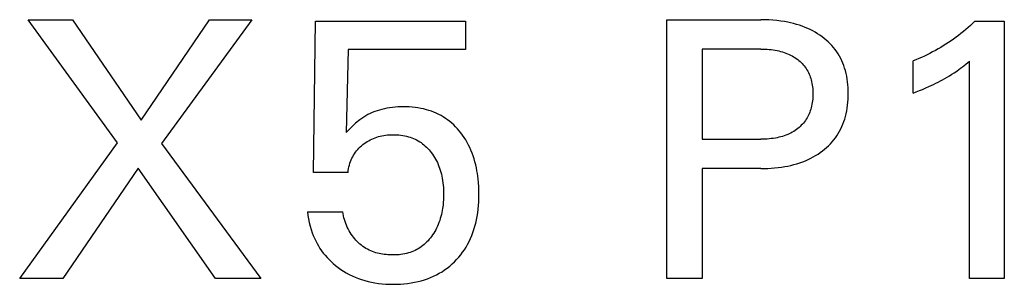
# Model space of a CAD drawing. Extents: x 0 to 841, y 0 to 594.
# Tile 9 of 65: x 149.38 to 156.99, y 354.19 to 356.24. Entities that reach past the tile are written whole.
import ezdxf

# ---------------------------------------------------------------- set-up
doc = ezdxf.new("R2010")
doc.units = 0
doc.header["$LTSCALE"] = 46.255
doc.layers.add('20000_FRONT_O', color=7, linetype='CONTINUOUS')

msp = doc.modelspace()

# ---------------------------------------------------------------- linework, layer by layer
at = {"layer": '20000_FRONT_O', "color": 7, "linetype": 'CONTINUOUS'}
for p, q in [((150.1383, 355.2852), (149.4494, 356.2377)), ((149.4494, 356.2377), (149.791, 356.2377)), ((149.791, 356.2377), (150.3226, 355.4609)), ((150.3226, 355.4609), (150.8513, 356.2377)), ((151.1773, 356.2377), (150.4799, 355.2795)), ((150.8513, 356.2377), (151.1773, 356.2377)), ((151.6536, 355.057), (151.6706, 356.2264)), ((151.6706, 356.2264), (152.8286, 356.2264)), ((152.8286, 356.2264), (152.8286, 356.0081)), ((154.385, 354.2377), (154.385, 356.2377)), ((154.385, 356.2377), (155.1121, 356.2377)), ((155.1429, 356.2373), (155.1121, 356.2377)), ((155.1738, 356.2362), (155.1429, 356.2373)), ((155.2046, 356.2342), (155.1738, 356.2362)), ((155.2353, 356.2314), (155.2046, 356.2342)), ((155.266, 356.2276), (155.2353, 356.2314)), ((155.2965, 356.2229), (155.266, 356.2276)), ((156.7677, 356.2264), (156.7503, 356.2098)), ((156.7677, 356.2264), (156.9944, 356.2264)), ((156.9944, 356.2264), (156.9944, 354.2377)), ((155.3197, 356.2186), (155.2965, 356.2229)), ((155.3427, 356.2136), (155.3197, 356.2186)), ((155.3655, 356.208), (155.3427, 356.2136)), ((155.3882, 356.2017), (155.3655, 356.208)), ((155.4107, 356.1947), (155.3882, 356.2017)), ((155.4329, 356.187), (155.4107, 356.1947)), ((155.4548, 356.1785), (155.4329, 356.187)), ((155.4747, 356.17), (155.4548, 356.1785)), ((155.4944, 356.1608), (155.4747, 356.17)), ((155.5137, 356.1509), (155.4944, 356.1608)), ((155.5326, 356.1403), (155.5137, 356.1509)), ((156.6965, 356.1618), (156.6781, 356.1464)), ((156.7147, 356.1775), (156.6965, 356.1618)), ((156.7326, 356.1935), (156.7147, 356.1775)), ((156.7503, 356.2098), (156.7326, 356.1935)), ((155.5512, 356.1291), (155.5326, 356.1403)), ((155.5693, 356.1171), (155.5512, 356.1291)), ((155.5869, 356.1045), (155.5693, 356.1171)), ((155.6028, 356.0921), (155.5869, 356.1045)), ((155.6183, 356.0792), (155.6028, 356.0921)), ((155.6332, 356.0657), (155.6183, 356.0792)), ((156.5826, 356.0745), (156.5629, 356.0612)), ((156.602, 356.0881), (156.5826, 356.0745)), ((156.6212, 356.1021), (156.602, 356.0881)), ((156.6404, 356.1165), (156.6212, 356.1021)), ((156.6593, 356.1313), (156.6404, 356.1165)), ((156.6781, 356.1464), (156.6593, 356.1313)), ((151.9214, 356.0081), (151.9059, 355.3646)), ((152.8286, 356.0081), (151.9214, 356.0081)), ((154.6585, 356.0109), (154.6585, 355.3135)), ((155.1121, 356.0109), (154.6585, 356.0109)), ((155.1121, 356.0109), (155.1281, 356.0107)), ((155.1281, 356.0107), (155.1441, 356.0103)), ((155.1441, 356.0103), (155.1601, 356.0094)), ((155.1601, 356.0094), (155.1761, 356.0082)), ((155.1761, 356.0082), (155.192, 356.0065)), ((155.192, 356.0065), (155.2079, 356.0044)), ((155.2079, 356.0044), (155.2238, 356.0019)), ((155.2238, 356.0019), (155.2376, 355.9993)), ((155.2376, 355.9993), (155.2515, 355.9963)), ((155.2515, 355.9963), (155.2652, 355.9929)), ((155.6476, 356.0516), (155.6332, 356.0657)), ((155.6614, 356.037), (155.6476, 356.0516)), ((155.6745, 356.0218), (155.6614, 356.037)), ((155.687, 356.0061), (155.6745, 356.0218)), ((155.6988, 355.9898), (155.687, 356.0061)), ((156.4615, 355.9996), (156.4405, 355.9882)), ((156.4822, 356.0112), (156.4615, 355.9996)), ((156.5027, 356.0232), (156.4822, 356.0112)), ((156.523, 356.0355), (156.5027, 356.0232)), ((156.543, 356.0482), (156.523, 356.0355)), ((156.5629, 356.0612), (156.543, 356.0482)), ((155.2652, 355.9929), (155.2788, 355.9891)), ((155.2788, 355.9891), (155.2923, 355.9849)), ((155.2923, 355.9849), (155.3056, 355.9802)), ((155.3056, 355.9802), (155.3187, 355.975)), ((155.3187, 355.975), (155.3306, 355.9698)), ((155.3306, 355.9698), (155.3422, 355.9643)), ((155.3422, 355.9643), (155.3537, 355.9583)), ((155.3537, 355.9583), (155.3649, 355.9519)), ((155.3649, 355.9519), (155.3759, 355.9451)), ((155.3759, 355.9451), (155.3866, 355.9378)), ((155.3866, 355.9378), (155.397, 355.9301)), ((155.397, 355.9301), (155.4064, 355.9226)), ((155.4064, 355.9226), (155.4154, 355.9147)), ((155.7098, 355.973), (155.6988, 355.9898)), ((155.72, 355.9557), (155.7098, 355.973)), ((155.7295, 355.938), (155.72, 355.9557)), ((155.7383, 355.9199), (155.7295, 355.938)), ((155.7463, 355.9014), (155.7383, 355.9199)), ((156.3108, 355.9276), (156.2886, 355.9188)), ((156.3328, 355.9368), (156.3108, 355.9276)), ((156.3547, 355.9463), (156.3328, 355.9368)), ((156.3764, 355.9562), (156.3547, 355.9463)), ((156.3979, 355.9665), (156.3764, 355.9562)), ((156.4193, 355.9772), (156.3979, 355.9665)), ((156.4405, 355.9882), (156.4193, 355.9772)), ((155.4154, 355.9147), (155.4242, 355.9065)), ((155.4242, 355.9065), (155.4326, 355.8979)), ((155.4326, 355.8979), (155.4406, 355.889)), ((155.4406, 355.889), (155.4483, 355.8798)), ((155.4483, 355.8798), (155.4555, 355.8702)), ((155.4555, 355.8702), (155.4624, 355.8603)), ((155.4624, 355.8603), (155.4688, 355.8501)), ((155.4688, 355.8501), (155.4748, 355.8396)), ((155.7536, 355.8826), (155.7463, 355.9014)), ((155.7601, 355.8635), (155.7536, 355.8826)), ((155.7658, 355.8443), (155.7601, 355.8635)), ((155.7714, 355.8227), (155.7658, 355.8443)), ((156.2886, 355.6693), (156.2886, 355.9188)), ((156.6186, 355.8351), (156.6311, 355.8437)), ((156.6311, 355.8437), (156.6434, 355.8525)), ((156.6434, 355.8525), (156.6569, 355.8624)), ((156.6569, 355.8624), (156.6703, 355.8725)), ((156.6703, 355.8725), (156.6836, 355.8827)), ((156.6836, 355.8827), (156.698, 355.8941)), ((156.698, 355.8941), (156.7123, 355.9057)), ((156.7123, 355.9057), (156.7266, 355.9174)), ((156.7266, 354.2377), (156.7266, 355.9174)), ((155.4748, 355.8396), (155.4804, 355.8288)), ((155.4804, 355.8288), (155.4855, 355.8178)), ((155.4855, 355.8178), (155.4902, 355.8066)), ((155.4902, 355.8066), (155.4944, 355.7952)), ((155.4944, 355.7952), (155.4982, 355.7836)), ((155.4982, 355.7836), (155.5016, 355.772)), ((155.5016, 355.772), (155.5048, 355.7589)), ((155.7761, 355.8009), (155.7714, 355.8227)), ((155.7799, 355.779), (155.7761, 355.8009)), ((155.783, 355.7569), (155.7799, 355.779)), ((156.4999, 355.7639), (156.5172, 355.7733)), ((156.5172, 355.7733), (156.5354, 355.7833)), ((156.5354, 355.7833), (156.5533, 355.7937)), ((156.5533, 355.7937), (156.5711, 355.8044)), ((156.5711, 355.8044), (156.5887, 355.8154)), ((156.5887, 355.8154), (156.6061, 355.8266)), ((156.6061, 355.8266), (156.6186, 355.8351)), ((155.5048, 355.7589), (155.5076, 355.7457)), ((155.5076, 355.7457), (155.5098, 355.7324)), ((155.5098, 355.7324), (155.5116, 355.719)), ((155.5116, 355.719), (155.513, 355.7056)), ((155.513, 355.7056), (155.5139, 355.6921)), ((155.5139, 355.6921), (155.5145, 355.6786)), ((155.7853, 355.7348), (155.783, 355.7569)), ((155.7869, 355.7125), (155.7853, 355.7348)), ((155.7879, 355.6902), (155.7869, 355.7125)), ((156.338, 355.6892), (156.3626, 355.6994)), ((156.3626, 355.6994), (156.3871, 355.71)), ((156.3871, 355.71), (156.4114, 355.7208)), ((156.4114, 355.7208), (156.4293, 355.729)), ((156.4293, 355.729), (156.4471, 355.7374)), ((156.4471, 355.7374), (156.4648, 355.746)), ((156.4648, 355.746), (156.4824, 355.7549)), ((156.4824, 355.7549), (156.4999, 355.7639)), ((155.513, 355.6242), (155.5117, 355.6106)), ((155.5139, 355.6378), (155.513, 355.6242)), ((155.5145, 355.6514), (155.5139, 355.6378)), ((155.5145, 355.6786), (155.5146, 355.6651)), ((155.5146, 355.6651), (155.5145, 355.6514)), ((155.7854, 355.6), (155.787, 355.6226)), ((155.787, 355.6226), (155.7879, 355.6452)), ((155.7882, 355.6679), (155.7879, 355.6902)), ((155.7879, 355.6452), (155.7882, 355.6679)), ((156.2886, 355.6693), (156.3133, 355.6791)), ((156.3133, 355.6791), (156.338, 355.6892)), ((152.1642, 355.5396), (152.1455, 355.5337)), ((152.1831, 355.5448), (152.1642, 355.5396)), ((152.2021, 355.5493), (152.1831, 355.5448)), ((152.2213, 355.5532), (152.2021, 355.5493)), ((152.2425, 355.5568), (152.2213, 355.5532)), ((152.2638, 355.5596), (152.2425, 355.5568)), ((152.2851, 355.5618), (152.2638, 355.5596)), ((152.3065, 355.5633), (152.2851, 355.5618)), ((152.328, 355.5641), (152.3065, 355.5633)), ((152.3495, 355.5644), (152.328, 355.5641)), ((152.3719, 355.5641), (152.3495, 355.5644)), ((152.3943, 355.5632), (152.3719, 355.5641)), ((152.4166, 355.5615), (152.3943, 355.5632)), ((152.4389, 355.5592), (152.4166, 355.5615)), ((152.4611, 355.5561), (152.4389, 355.5592)), ((152.4831, 355.5523), (152.4611, 355.5561)), ((152.505, 355.5476), (152.4831, 355.5523)), ((152.5267, 355.5421), (152.505, 355.5476)), ((152.5462, 355.5363), (152.5267, 355.5421)), ((155.4984, 355.5454), (155.4947, 355.5338)), ((155.5017, 355.5572), (155.4984, 355.5454)), ((155.5049, 355.5704), (155.5017, 355.5572)), ((155.5077, 355.5837), (155.5049, 355.5704)), ((155.5099, 355.5972), (155.5077, 355.5837)), ((155.5117, 355.6106), (155.5099, 355.5972)), ((155.7763, 355.5329), (155.7801, 355.5551)), ((155.7801, 355.5551), (155.7831, 355.5775)), ((155.7831, 355.5775), (155.7854, 355.6)), ((152.0122, 355.4638), (152.0011, 355.4551)), ((152.0273, 355.4747), (152.0122, 355.4638)), ((152.0428, 355.485), (152.0273, 355.4747)), ((152.0588, 355.4946), (152.0428, 355.485)), ((152.0752, 355.5037), (152.0588, 355.4946)), ((152.0919, 355.512), (152.0752, 355.5037)), ((152.1089, 355.5197), (152.0919, 355.512)), ((152.127, 355.527), (152.1089, 355.5197)), ((152.1455, 355.5337), (152.127, 355.527)), ((152.5655, 355.5297), (152.5462, 355.5363)), ((152.5846, 355.5224), (152.5655, 355.5297)), ((152.6034, 355.5144), (152.5846, 355.5224)), ((152.6218, 355.5057), (152.6034, 355.5144)), ((152.6398, 355.4962), (152.6218, 355.5057)), ((152.6574, 355.4859), (152.6398, 355.4962)), ((152.6746, 355.475), (152.6574, 355.4859)), ((152.6913, 355.4632), (152.6746, 355.475)), ((152.7075, 355.4507), (152.6913, 355.4632)), ((155.463, 355.4679), (155.4563, 355.4579)), ((155.4694, 355.4783), (155.463, 355.4679)), ((155.4753, 355.4889), (155.4694, 355.4783)), ((155.4808, 355.4998), (155.4753, 355.4889)), ((155.4859, 355.511), (155.4808, 355.4998)), ((155.4905, 355.5223), (155.4859, 355.511)), ((155.4947, 355.5338), (155.4905, 355.5223)), ((155.7541, 355.45), (155.7605, 355.4693)), ((155.7605, 355.4693), (155.7662, 355.4888)), ((155.7662, 355.4888), (155.7717, 355.5108)), ((155.7717, 355.5108), (155.7763, 355.5329)), ((151.9441, 355.4039), (151.9248, 355.3844)), ((151.9616, 355.4207), (151.9441, 355.4039)), ((151.9796, 355.437), (151.9616, 355.4207)), ((151.9902, 355.4462), (151.9796, 355.437)), ((152.0011, 355.4551), (151.9902, 355.4462)), ((152.7232, 355.4376), (152.7075, 355.4507)), ((152.7383, 355.4238), (152.7232, 355.4376)), ((152.7529, 355.4095), (152.7383, 355.4238)), ((152.7669, 355.3945), (152.7529, 355.4095)), ((152.7803, 355.3791), (152.7669, 355.3945)), ((155.388, 355.3892), (155.3773, 355.3817)), ((155.3984, 355.3972), (155.388, 355.3892)), ((155.4077, 355.4048), (155.3984, 355.3972)), ((155.4166, 355.4128), (155.4077, 355.4048)), ((155.4253, 355.4212), (155.4166, 355.4128)), ((155.4336, 355.4299), (155.4253, 355.4212)), ((155.4415, 355.4389), (155.4336, 355.4299)), ((155.4491, 355.4483), (155.4415, 355.4389)), ((155.4563, 355.4579), (155.4491, 355.4483)), ((155.721, 355.3757), (155.7304, 355.3937)), ((155.7304, 355.3937), (155.739, 355.4122)), ((155.739, 355.4122), (155.7469, 355.4309)), ((155.7469, 355.4309), (155.7541, 355.45)), ((151.9248, 355.3844), (151.9059, 355.3646)), ((152.0924, 355.309), (152.1045, 355.3149)), ((152.1045, 355.3149), (152.117, 355.3205)), ((152.117, 355.3205), (152.1297, 355.3255)), ((152.1297, 355.3255), (152.1427, 355.33)), ((152.1427, 355.33), (152.1558, 355.334)), ((152.1558, 355.334), (152.169, 355.3375)), ((152.169, 355.3375), (152.1824, 355.3405)), ((152.1824, 355.3405), (152.1969, 355.3431)), ((152.1969, 355.3431), (152.2114, 355.3453)), ((152.2114, 355.3453), (152.226, 355.3469)), ((152.226, 355.3469), (152.2407, 355.3481)), ((152.2407, 355.3481), (152.2554, 355.3487)), ((152.2554, 355.3487), (152.2701, 355.349)), ((152.2701, 355.349), (152.285, 355.3488)), ((152.285, 355.3488), (152.2999, 355.3481)), ((152.2999, 355.3481), (152.3148, 355.347)), ((152.3148, 355.347), (152.3296, 355.3454)), ((152.3296, 355.3454), (152.3444, 355.3433)), ((152.3444, 355.3433), (152.359, 355.3406)), ((152.359, 355.3406), (152.3735, 355.3374)), ((152.3735, 355.3374), (152.3879, 355.3335)), ((152.3879, 355.3335), (152.401, 355.3295)), ((152.401, 355.3295), (152.4139, 355.325)), ((152.4139, 355.325), (152.4265, 355.32)), ((152.4265, 355.32), (152.439, 355.3144)), ((152.439, 355.3144), (152.4513, 355.3084)), ((152.7932, 355.3631), (152.7803, 355.3791)), ((152.8064, 355.3453), (152.7932, 355.3631)), ((152.819, 355.3269), (152.8064, 355.3453)), ((152.8308, 355.3081), (152.819, 355.3269)), ((154.6585, 355.3135), (155.1121, 355.3135)), ((155.1282, 355.3137), (155.1121, 355.3135)), ((155.1443, 355.3142), (155.1282, 355.3137)), ((155.1605, 355.3151), (155.1443, 355.3142)), ((155.1765, 355.3164), (155.1605, 355.3151)), ((155.1926, 355.3181), (155.1765, 355.3164)), ((155.2086, 355.3202), (155.1926, 355.3181)), ((155.2245, 355.3228), (155.2086, 355.3202)), ((155.2385, 355.3255), (155.2245, 355.3228)), ((155.2524, 355.3286), (155.2385, 355.3255)), ((155.2662, 355.3321), (155.2524, 355.3286)), ((155.2799, 355.3361), (155.2662, 355.3321)), ((155.2934, 355.3405), (155.2799, 355.3361)), ((155.3068, 355.3453), (155.2934, 355.3405)), ((155.32, 355.3507), (155.3068, 355.3453)), ((155.3319, 355.3561), (155.32, 355.3507)), ((155.3436, 355.3618), (155.3319, 355.3561)), ((155.3551, 355.368), (155.3436, 355.3618)), ((155.3663, 355.3747), (155.3551, 355.368)), ((155.3773, 355.3817), (155.3663, 355.3747)), ((155.6762, 355.3085), (155.6885, 355.3245)), ((155.6885, 355.3245), (155.7, 355.3409)), ((155.7, 355.3409), (155.7109, 355.3581)), ((155.7109, 355.3581), (155.721, 355.3757)), ((149.3828, 354.2377), (150.1383, 355.2852)), ((150.4799, 355.2795), (151.2468, 354.2377)), ((151.9872, 355.2241), (151.9961, 355.2346)), ((151.9961, 355.2346), (152.0055, 355.2447)), ((152.0055, 355.2447), (152.0154, 355.2544)), ((152.0154, 355.2544), (152.0256, 355.2636)), ((152.0256, 355.2636), (152.0363, 355.2724)), ((152.0363, 355.2724), (152.0469, 355.2806)), ((152.0469, 355.2806), (152.0579, 355.2884)), ((152.0579, 355.2884), (152.0691, 355.2957)), ((152.0691, 355.2957), (152.0806, 355.3026)), ((152.0806, 355.3026), (152.0924, 355.309)), ((152.4513, 355.3084), (152.4632, 355.3018)), ((152.4632, 355.3018), (152.4749, 355.2948)), ((152.4749, 355.2948), (152.4862, 355.2872)), ((152.4862, 355.2872), (152.4974, 355.2791)), ((152.4974, 355.2791), (152.5081, 355.2704)), ((152.5081, 355.2704), (152.5185, 355.2613)), ((152.5185, 355.2613), (152.5286, 355.2518)), ((152.5286, 355.2518), (152.5382, 355.2418)), ((152.5382, 355.2418), (152.5475, 355.2316)), ((152.842, 355.2888), (152.8308, 355.3081)), ((152.8524, 355.2691), (152.842, 355.2888)), ((152.8621, 355.2491), (152.8524, 355.2691)), ((152.8711, 355.2288), (152.8621, 355.2491)), ((155.5898, 355.2242), (155.6055, 355.2369)), ((155.6055, 355.2369), (155.6208, 355.2501)), ((155.6208, 355.2501), (155.6355, 355.2638)), ((155.6355, 355.2638), (155.6497, 355.2782)), ((155.6497, 355.2782), (155.6632, 355.2931)), ((155.6632, 355.2931), (155.6762, 355.3085)), ((151.9455, 355.1541), (151.9511, 355.1665)), ((151.9511, 355.1665), (151.9572, 355.1787)), ((151.9572, 355.1787), (151.9638, 355.1905)), ((151.9638, 355.1905), (151.971, 355.2021)), ((151.971, 355.2021), (151.9788, 355.2132)), ((151.9788, 355.2132), (151.9872, 355.2241)), ((152.5475, 355.2316), (152.5564, 355.221)), ((152.5564, 355.221), (152.565, 355.2101)), ((152.565, 355.2101), (152.5739, 355.1978)), ((152.5739, 355.1978), (152.5823, 355.1853)), ((152.5823, 355.1853), (152.5903, 355.1725)), ((152.5903, 355.1725), (152.5979, 355.1595)), ((152.5979, 355.1595), (152.605, 355.1462)), ((152.88, 355.2068), (152.8711, 355.2288)), ((152.8881, 355.1844), (152.88, 355.2068)), ((152.8955, 355.1619), (152.8881, 355.1844)), ((152.9021, 355.1391), (152.8955, 355.1619)), ((155.4779, 355.1567), (155.4975, 355.1662)), ((155.4975, 355.1662), (155.5168, 355.1764)), ((155.5168, 355.1764), (155.5357, 355.1873)), ((155.5357, 355.1873), (155.5542, 355.1989)), ((155.5542, 355.1989), (155.5722, 355.2112)), ((155.5722, 355.2112), (155.5898, 355.2242)), ((150.2999, 355.0896), (149.7173, 354.2377)), ((150.8966, 354.2377), (150.2999, 355.0896)), ((151.9231, 355.0713), (151.9253, 355.0855)), ((151.9253, 355.0855), (151.9282, 355.0997)), ((151.9282, 355.0997), (151.9317, 355.1138)), ((151.9317, 355.1138), (151.9358, 355.1277)), ((151.9358, 355.1277), (151.9405, 355.1414)), ((151.9405, 355.1414), (151.9455, 355.1541)), ((152.605, 355.1462), (152.6116, 355.1326)), ((152.6116, 355.1326), (152.6177, 355.1189)), ((152.6177, 355.1189), (152.6237, 355.104)), ((152.6237, 355.104), (152.6292, 355.089)), ((152.6292, 355.089), (152.6342, 355.0738)), ((152.9081, 355.116), (152.9021, 355.1391)), ((152.9133, 355.0929), (152.9081, 355.116)), ((152.9179, 355.0696), (152.9133, 355.0929)), ((154.6585, 355.0867), (154.6585, 354.2377)), ((155.1121, 355.0867), (154.6585, 355.0867)), ((155.1121, 355.0867), (155.1389, 355.087)), ((155.1389, 355.087), (155.1656, 355.0879)), ((155.1656, 355.0879), (155.1924, 355.0893)), ((155.1924, 355.0893), (155.2191, 355.0914)), ((155.2191, 355.0914), (155.2457, 355.0942)), ((155.2457, 355.0942), (155.2723, 355.0977)), ((155.2723, 355.0977), (155.2987, 355.102)), ((155.2987, 355.102), (155.322, 355.1065)), ((155.322, 355.1065), (155.3452, 355.1116)), ((155.3452, 355.1116), (155.3682, 355.1173)), ((155.3682, 355.1173), (155.391, 355.1238)), ((155.391, 355.1238), (155.4136, 355.1311)), ((155.4136, 355.1311), (155.4359, 355.1391)), ((155.4359, 355.1391), (155.4579, 355.1478)), ((155.4579, 355.1478), (155.4779, 355.1567)), ((151.9214, 355.057), (151.6536, 355.057)), ((151.9214, 355.057), (151.9231, 355.0713)), ((152.6342, 355.0738), (152.6387, 355.0584)), ((152.6387, 355.0584), (152.6427, 355.0429)), ((152.6427, 355.0429), (152.6463, 355.0273)), ((152.6463, 355.0273), (152.6494, 355.0116)), ((152.6494, 355.0116), (152.6523, 354.9942)), ((152.9214, 355.0493), (152.9179, 355.0696)), ((152.9244, 355.029), (152.9214, 355.0493)), ((152.9269, 355.0086), (152.9244, 355.029)), ((152.9299, 354.9779), (152.9269, 355.0086)), ((152.6523, 354.9942), (152.6547, 354.9766)), ((152.6547, 354.9766), (152.6567, 354.959)), ((152.6567, 354.959), (152.6581, 354.9414)), ((152.6581, 354.9414), (152.6591, 354.9237)), ((152.932, 354.9472), (152.9299, 354.9779)), ((152.9332, 354.9163), (152.932, 354.9472)), ((152.6597, 354.8675), (152.6589, 354.8466)), ((152.6591, 354.9237), (152.6597, 354.906)), ((152.6597, 354.906), (152.6599, 354.8883)), ((152.6599, 354.8883), (152.6597, 354.8675)), ((152.932, 354.8292), (152.9331, 354.8573)), ((152.9331, 354.8573), (152.9335, 354.8855)), ((152.9335, 354.8855), (152.9332, 354.9163)), ((152.6538, 354.7913), (152.6518, 354.7776)), ((152.6555, 354.8051), (152.6538, 354.7913)), ((152.6575, 354.8258), (152.6555, 354.8051)), ((152.6589, 354.8466), (152.6575, 354.8258)), ((152.9275, 354.7731), (152.9302, 354.8011)), ((152.9302, 354.8011), (152.932, 354.8292)), ((151.6082, 354.7522), (151.6114, 354.7247)), ((151.6082, 354.7522), (151.8818, 354.7522)), ((151.6114, 354.7247), (151.6158, 354.6973)), ((151.8838, 354.7372), (151.8818, 354.7522)), ((151.8865, 354.7222), (151.8838, 354.7372)), ((151.8898, 354.7073), (151.8865, 354.7222)), ((151.8937, 354.6924), (151.8898, 354.7073)), ((152.639, 354.7165), (152.6346, 354.7009)), ((152.643, 354.7322), (152.639, 354.7165)), ((152.6465, 354.748), (152.643, 354.7322)), ((152.6495, 354.7639), (152.6465, 354.748)), ((152.6518, 354.7776), (152.6495, 354.7639)), ((152.9143, 354.6899), (152.9196, 354.7175)), ((152.9196, 354.7175), (152.924, 354.7452)), ((152.924, 354.7452), (152.9275, 354.7731)), ((151.6158, 354.6973), (151.6213, 354.67)), ((151.6213, 354.67), (151.628, 354.6429)), ((151.628, 354.6429), (151.6358, 354.6161)), ((151.8983, 354.6777), (151.8937, 354.6924)), ((151.9035, 354.6631), (151.8983, 354.6777)), ((151.9092, 354.6487), (151.9035, 354.6631)), ((151.9155, 354.6344), (151.9092, 354.6487)), ((151.9224, 354.6204), (151.9155, 354.6344)), ((152.6058, 354.6275), (152.5988, 354.6139)), ((152.6123, 354.6412), (152.6058, 354.6275)), ((152.6184, 354.6552), (152.6123, 354.6412)), ((152.6243, 354.6703), (152.6184, 354.6552)), ((152.6297, 354.6855), (152.6243, 354.6703)), ((152.6346, 354.7009), (152.6297, 354.6855)), ((152.8948, 354.6164), (152.9021, 354.6407)), ((152.9021, 354.6407), (152.9086, 354.6652)), ((152.9086, 354.6652), (152.9143, 354.6899)), ((151.6358, 354.6161), (151.6447, 354.5897)), ((151.6447, 354.5897), (151.6527, 354.5689)), ((151.6527, 354.5689), (151.6615, 354.5483)), ((151.9298, 354.6066), (151.9224, 354.6204)), ((151.9377, 354.5932), (151.9298, 354.6066)), ((151.9462, 354.58), (151.9377, 354.5932)), ((151.9552, 354.5672), (151.9462, 354.58)), ((151.9639, 354.5556), (151.9552, 354.5672)), ((151.9731, 354.5444), (151.9639, 354.5556)), ((152.5579, 354.5511), (152.549, 354.5402)), ((152.5664, 354.5623), (152.5579, 354.5511)), ((152.5752, 354.5748), (152.5664, 354.5623)), ((152.5835, 354.5875), (152.5752, 354.5748)), ((152.5914, 354.6006), (152.5835, 354.5875)), ((152.5988, 354.6139), (152.5914, 354.6006)), ((152.8675, 354.5455), (152.8775, 354.5688)), ((152.8775, 354.5688), (152.8866, 354.5924)), ((152.8866, 354.5924), (152.8948, 354.6164)), ((151.6615, 354.5483), (151.671, 354.5282)), ((151.671, 354.5282), (151.6813, 354.5084)), ((151.6813, 354.5084), (151.6923, 354.489)), ((151.6923, 354.489), (151.704, 354.4701)), ((151.9826, 354.5335), (151.9731, 354.5444)), ((151.9926, 354.5231), (151.9826, 354.5335)), ((152.0029, 354.513), (151.9926, 354.5231)), ((152.0135, 354.5034), (152.0029, 354.513)), ((152.0246, 354.4942), (152.0135, 354.5034)), ((152.0359, 354.4855), (152.0246, 354.4942)), ((152.0476, 354.4774), (152.0359, 354.4855)), ((152.0597, 354.4697), (152.0476, 354.4774)), ((152.4761, 354.475), (152.4644, 354.4677)), ((152.4875, 354.4828), (152.4761, 354.475)), ((152.4987, 354.4912), (152.4875, 354.4828)), ((152.5095, 354.5001), (152.4987, 354.4912)), ((152.52, 354.5095), (152.5095, 354.5001)), ((152.53, 354.5194), (152.52, 354.5095)), ((152.5397, 354.5296), (152.53, 354.5194)), ((152.549, 354.5402), (152.5397, 354.5296)), ((152.8203, 354.4598), (152.8333, 354.4802)), ((152.8333, 354.4802), (152.8454, 354.5012)), ((152.8454, 354.5012), (152.8566, 354.5226)), ((152.8566, 354.5226), (152.8675, 354.5455)), ((151.704, 354.4701), (151.7166, 354.4517)), ((151.7166, 354.4517), (151.7299, 354.4338)), ((151.7299, 354.4338), (151.7439, 354.4165)), ((151.7439, 354.4165), (151.7586, 354.3997)), ((151.7586, 354.3997), (151.774, 354.3834)), ((152.072, 354.4627), (152.0597, 354.4697)), ((152.0846, 354.4561), (152.072, 354.4627)), ((152.0969, 354.4505), (152.0846, 354.4561)), ((152.1094, 354.4454), (152.0969, 354.4505)), ((152.1221, 354.4408), (152.1094, 354.4454)), ((152.135, 354.4367), (152.1221, 354.4408)), ((152.1481, 354.433), (152.135, 354.4367)), ((152.1613, 354.4299), (152.1481, 354.433)), ((152.1747, 354.4271), (152.1613, 354.4299)), ((152.1882, 354.4248), (152.1747, 354.4271)), ((152.2017, 354.4229), (152.1882, 354.4248)), ((152.2153, 354.4215), (152.2017, 354.4229)), ((152.229, 354.4203), (152.2153, 354.4215)), ((152.2427, 354.4196), (152.229, 354.4203)), ((152.2564, 354.4192), (152.2427, 354.4196)), ((152.2701, 354.4191), (152.2564, 354.4192)), ((152.2853, 354.4194), (152.2701, 354.4191)), ((152.3003, 354.4202), (152.2853, 354.4194)), ((152.3153, 354.4213), (152.3003, 354.4202)), ((152.3302, 354.423), (152.3153, 354.4213)), ((152.345, 354.4251), (152.3302, 354.423)), ((152.3597, 354.4279), (152.345, 354.4251)), ((152.3743, 354.4311), (152.3597, 354.4279)), ((152.3887, 354.435), (152.3743, 354.4311)), ((152.4018, 354.4392), (152.3887, 354.435)), ((152.4148, 354.4438), (152.4018, 354.4392)), ((152.4276, 354.449), (152.4148, 354.4438)), ((152.4401, 354.4547), (152.4276, 354.449)), ((152.4524, 354.461), (152.4401, 354.4547)), ((152.4644, 354.4677), (152.4524, 354.461)), ((152.7606, 354.3837), (152.7767, 354.4018)), ((152.7767, 354.4018), (152.792, 354.4205)), ((152.792, 354.4205), (152.8066, 354.4398)), ((152.8066, 354.4398), (152.8203, 354.4598)), ((151.774, 354.3834), (151.79, 354.3678)), ((151.79, 354.3678), (151.8066, 354.3528)), ((151.8066, 354.3528), (151.8236, 354.3383)), ((151.8236, 354.3383), (151.8437, 354.3226)), ((151.8437, 354.3226), (151.8644, 354.3078)), ((152.688, 354.3179), (152.7072, 354.3332)), ((152.7072, 354.3332), (152.7257, 354.3493)), ((152.7257, 354.3493), (152.7435, 354.3661)), ((152.7435, 354.3661), (152.7606, 354.3837)), ((151.8644, 354.3078), (151.8857, 354.2938)), ((151.8857, 354.2938), (151.9075, 354.2807)), ((151.9075, 354.2807), (151.9298, 354.2685)), ((151.9298, 354.2685), (151.9526, 354.2572)), ((151.9526, 354.2572), (151.9765, 354.2467)), ((151.9765, 354.2467), (152.0009, 354.2371)), ((152.5589, 354.2444), (152.582, 354.2544)), ((152.582, 354.2544), (152.6046, 354.2654)), ((152.6046, 354.2654), (152.6267, 354.2774)), ((152.6267, 354.2774), (152.6477, 354.29)), ((152.6477, 354.29), (152.6681, 354.3035)), ((152.6681, 354.3035), (152.688, 354.3179)), ((149.7173, 354.2377), (149.3828, 354.2377)), ((151.2468, 354.2377), (150.8966, 354.2377)), ((152.0009, 354.2371), (152.0256, 354.2285)), ((152.0256, 354.2285), (152.0506, 354.2209)), ((152.0506, 354.2209), (152.0759, 354.2143)), ((152.0759, 354.2143), (152.1015, 354.2086)), ((152.1015, 354.2086), (152.1293, 354.2034)), ((152.1293, 354.2034), (152.1572, 354.1993)), ((152.1572, 354.1993), (152.1853, 354.1962)), ((152.1853, 354.1962), (152.2136, 354.1941)), ((152.2136, 354.1941), (152.2418, 354.1928)), ((152.2418, 354.1928), (152.2701, 354.1923)), ((152.2701, 354.1923), (152.298, 354.1927)), ((152.298, 354.1927), (152.3258, 354.1939)), ((152.3258, 354.1939), (152.3535, 354.1959)), ((152.3535, 354.1959), (152.3812, 354.1989)), ((152.3812, 354.1989), (152.4087, 354.2028)), ((152.4087, 354.2028), (152.4361, 354.2077)), ((152.4361, 354.2077), (152.4632, 354.2136)), ((152.4632, 354.2136), (152.4876, 354.2199)), ((152.4876, 354.2199), (152.5117, 354.2271)), ((152.5117, 354.2271), (152.5355, 354.2353)), ((152.5355, 354.2353), (152.5589, 354.2444)), ((154.6585, 354.2377), (154.385, 354.2377)), ((156.9944, 354.2377), (156.7266, 354.2377))]:
    msp.add_line(p, q, dxfattribs=at)

doc.saveas('drawing.dxf')
